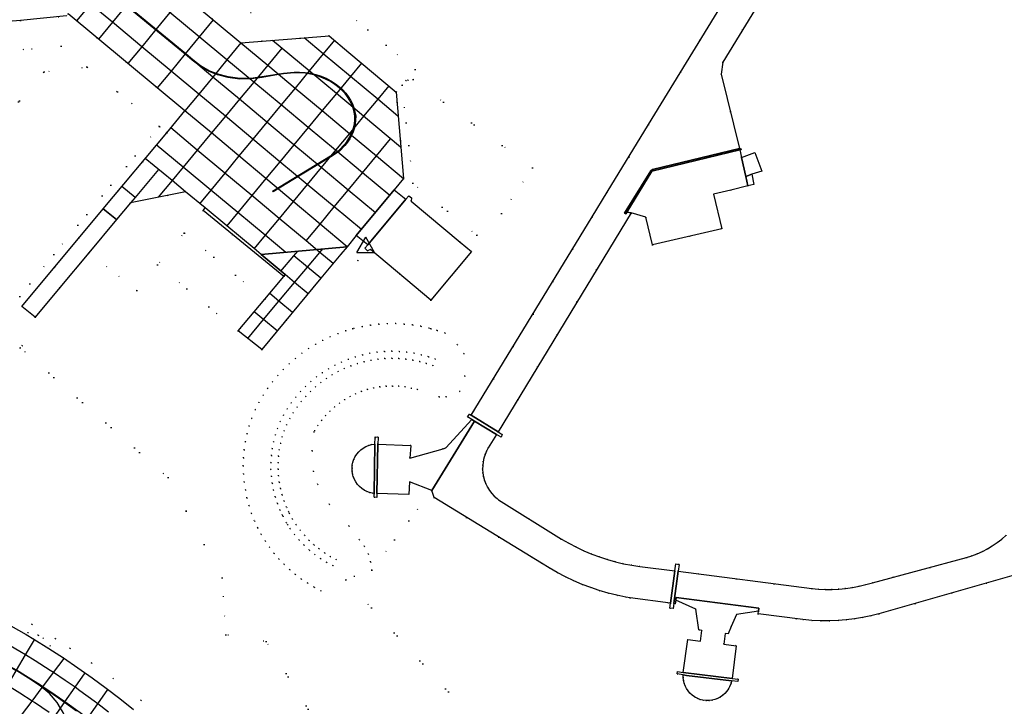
# Model space of a CAD drawing. Header units: metres. Extents: x 174791 to 179073, y 406431 to 409043.
# Tile 131 of 256: x 176545 to 176712, y 407561 to 407677. Entities that reach past the tile are written whole.
import ezdxf

# ---------------------------------------------------------------- set-up
doc = ezdxf.new("R2010")
doc.units = ezdxf.units.M
doc.linetypes.add('DOT', pattern=[6.35, 0, -6.35])
doc.layers.get('0').update_dxf_attribs({"color": 254})
for name, color, linetype in [('meetpunt_NAP-meting', 254, 'Continuous'), ('panden', 254, 'Continuous'), ('terreindeelbegroeid', 254, 'DOT'), ('terreindeelonbegroeid', 254, 'DOT'), ('wegdeel_molgoot', 254, 'Continuous'), ('wegdeel_opstelplaats', 254, 'Continuous'), ('wegdeel_rijbaan', 254, 'Continuous'), ('wegdeel_rolbaan', 254, 'Continuous'), ('weginrichtingselement_markering_vliegtuigverharding', 254, 'Continuous'), ('weginrichtingselement_voeg_vliegtuigverharding', 254, 'Continuous')]:
    doc.layers.add(name, color=color, linetype=linetype)
doc.styles.add('MONOTXT', font='monotxt', dxfattribs={"height": 0.2})

# ---------------------------------------------------------------- blocks, each defined once
blk = doc.blocks.new('092')
at = {"color": 0, "linetype": 'Continuous'}
for p, q in [((-1.5, -0.862), (0, 1.732)), ((1.5, -0.862), (0, 1.732)), ((-1.5, -0.862), (1.5, -0.862))]:
    blk.add_line(p, q, dxfattribs=at)
at = {"color": 0, "linetype": 'Continuous', "style": 'MONOTXT', "width": 0.76}
blk.add_attdef('TAG00', (2, 3), '', height=2.5, dxfattribs=at)

msp = doc.modelspace()

# ---------------------------------------------------------------- linework, layer by layer
at = {"layer": 'panden'}
msp.add_polyline3d([(176615.045, 407629.74, 0), (176604.797, 407638.312, 0), (176604.288, 407638.134, 0), (176603.821, 407638.543, 0), (176604.317, 407639.128, 0), (176610.77, 407646.864, 0), (176611.274, 407647.468, 0), (176611.76, 407647.082, 0), (176611.675, 407646.549, 0), (176620.016, 407639.596, 0), (176621.937, 407637.994, 0)], close=True, dxfattribs=at)
at = {"layer": 'terreindeelbegroeid'}
for points in [[(176567.206, 407703.386, 0), (176568.183, 407692.091, 0), (176578.432, 407683.552, 0), (176584.418, 407678.565, 0), (176587.332, 407678.796, 0), (176599.407, 407679.755, 0), (176612.371, 407668.897, 0), (176610.799, 407667.019, 0), (176610.155, 407666.251, 0), (176609.161, 407665.064, 0), (176601.12, 407671.799, 0), (176597.764, 407674.609, 0), (176592.812, 407674.216, 0), (176582.783, 407673.419, 0), (176563.024, 407689.881, 0), (176563.326, 407690.281, 0), (176562.636, 407697.922, 0), (176562.44, 407700.088, 0), (176562.08, 407700.377, 0), (176565.5, 407704.455, 0), (176565.911, 407704.131, 0), (176567.071, 407704.943, 0)], [(176570.165, 407658.172, 0), (176568.92, 407659.201, 0), (176564.241, 407663.113, 0), (176561.786, 407665.107, 0), (176556.645, 407669.305, 0), (176552.252, 407672.892, 0), (176540.813, 407671.798, 0), (176537.938, 407671.523, 0), (176542.837, 407677.375, 0), (176543.265, 407677.033, 0), (176545.329, 407677.235, 0), (176553.15, 407678.001, 0), (176553.419, 407678.374, 0), (176573.275, 407661.899, 0)], [(176568.92, 407659.201, 0), (176550.985, 407637.505, 0), (176541.193, 407625.359, 0), (176523.984, 407638.308, 0), (176540.809, 407658.528, 0), (176549.357, 407668.503, 0), (176556.645, 407669.305, 0), (176561.786, 407665.107, 0), (176564.241, 407663.113, 0)], [(176610.155, 407666.251, 0), (176610.799, 407667.019, 0), (176611.134, 407667.084, 0), (176611.997, 407667.185, 0), (176632.315, 407652.186, 0), (176627.017, 407644.428, 0), (176622.857, 407640.763, 0), (176611.951, 407649.584, 0)], [(176576.346, 407644.97, 0), (176573.142, 407641.136, 0), (176568.618, 407635.723, 0), (176565.071, 407631.399, 0), (176556.955, 407637.79, 0), (176561.647, 407643.416, 0), (176564.002, 407646.241, 0), (176573.372, 407648.136, 0), (176576.688, 407645.383, 0)], [(176590.038, 407633.74, 0), (176586.832, 407629.903, 0), (176573.175, 407641.104, 0), (176573.142, 407641.136, 0), (176576.346, 407644.97, 0)], [(176586.832, 407629.903, 0), (176582.311, 407624.494, 0), (176568.618, 407635.723, 0), (176573.142, 407641.136, 0), (176573.175, 407641.104, 0)], [(176604.317, 407639.128, 0), (176603.821, 407638.543, 0), (176604.288, 407638.134, 0), (176602.657, 407636.427, 0), (176599.764, 407637.556, 0), (176600.801, 407638.807, 0), (176602.37, 407640.7, 0)], [(176615.045, 407624.887, 0), (176616.106, 407624.588, 0), (176617.461, 407624.125, 0), (176619.556, 407622.17, 0), (176620.65, 407620.676, 0), (176620.797, 407616.813, 0), (176619.925, 407614.21, 0), (176617.638, 407613.322, 0), (176616.447, 407613.298, 0), (176612.738, 407614.533, 0), (176611.698, 407614.8, 0), (176610.642, 407614.992, 0), (176609.575, 407615.11, 0), (176608.502, 407615.152, 0), (176607.43, 407615.118, 0), (176606.362, 407615.008, 0), (176605.305, 407614.823, 0), (176604.263, 407614.564, 0), (176603.242, 407614.232, 0), (176602.247, 407613.829, 0), (176601.298, 407613.365, 0), (176600.384, 407612.835, 0), (176599.509, 407612.244, 0), (176598.676, 407611.592, 0), (176597.892, 407610.885, 0), (176597.158, 407610.125, 0), (176596.479, 407609.315, 0), (176595.857, 407608.46, 0), (176595.297, 407607.565, 0), (176595.182, 407607.35, 0), (176594.877, 407604.132, 0), (176595.086, 407600.658, 0), (176595.817, 407598.437, 0), (176597.809, 407595.036, 0), (176601.137, 407591.357, 0), (176602.933, 407589.048, 0), (176603.756, 407587.902, 0), (176604.383, 407586.639, 0), (176604.8, 407585.291, 0), (176604.995, 407583.894, 0), (176602.012, 407582.843, 0), (176600.597, 407582.231, 0), (176596.348, 407580.392, 0), (176595.212, 407580.99, 0), (176594.11, 407581.649, 0), (176593.045, 407582.367, 0), (176592.021, 407583.142, 0), (176591.04, 407583.971, 0), (176590.107, 407584.853, 0), (176589.222, 407585.784, 0), (176588.39, 407586.761, 0), (176587.612, 407587.783, 0), (176586.89, 407588.846, 0), (176586.228, 407589.946, 0), (176585.653, 407591.028, 0), (176585.626, 407591.08, 0), (176585.087, 407592.246, 0), (176584.582, 407593.521, 0), (176584.153, 407594.824, 0), (176583.799, 407596.149, 0), (176583.524, 407597.493, 0), (176583.326, 407598.85, 0), (176583.209, 407600.216, 0), (176583.17, 407601.587, 0), (176583.212, 407602.958, 0), (176583.333, 407604.325, 0), (176583.533, 407605.681, 0), (176583.811, 407607.024, 0), (176584.168, 407608.349, 0), (176584.6, 407609.65, 0), (176585.206, 407611.14, 0), (176585.843, 407612.378, 0), (176586.546, 407613.581, 0), (176587.313, 407614.743, 0), (176588.142, 407615.862, 0), (176589.03, 407616.935, 0), (176589.974, 407617.958, 0), (176590.973, 407618.929, 0), (176592.022, 407619.845, 0), (176593.119, 407620.703, 0), (176594.261, 407621.5, 0), (176595.444, 407622.234, 0), (176596.665, 407622.904, 0), (176597.921, 407623.506, 0), (176599.244, 407624.054, 0), (176600.595, 407624.528, 0), (176601.748, 407624.862, 0), (176601.971, 407624.926, 0), (176603.367, 407625.247, 0), (176604.778, 407625.49, 0), (176606.201, 407625.654, 0), (176607.63, 407625.739, 0), (176609.062, 407625.745, 0), (176610.492, 407625.671, 0), (176611.916, 407625.518, 0), (176613.329, 407625.286, 0), (176614.727, 407624.976, 0)], [(176597.35, 407585.18, 0), (176598.423, 407584.609, 0), (176598.953, 407585.686, 0), (176597.948, 407586.221, 0), (176596.98, 407586.819, 0), (176596.053, 407587.479, 0), (176595.169, 407588.196, 0), (176594.334, 407588.969, 0), (176593.55, 407589.795, 0), (176592.821, 407590.668, 0), (176592.15, 407591.587, 0), (176591.539, 407592.547, 0), (176590.991, 407593.545, 0), (176590.858, 407593.828, 0), (176590.508, 407594.576, 0), (176590.102, 407595.606, 0), (176589.762, 407596.661, 0), (176589.489, 407597.734, 0), (176589.283, 407598.822, 0), (176589.146, 407599.922, 0), (176589.078, 407601.027, 0), (176589.079, 407602.135, 0), (176589.15, 407603.24, 0), (176589.29, 407604.339, 0), (176589.498, 407605.427, 0), (176589.773, 407606.5, 0), (176590.116, 407607.553, 0), (176590.523, 407608.583, 0), (176591.058, 407609.616, 0), (176591.652, 407610.617, 0), (176592.304, 407611.581, 0), (176593.011, 407612.505, 0), (176593.77, 407613.386, 0), (176594.58, 407614.221, 0), (176595.438, 407615.008, 0), (176596.34, 407615.742, 0), (176597.283, 407616.423, 0), (176598.265, 407617.048, 0), (176599.281, 407617.614, 0), (176600.329, 407618.12, 0), (176601.429, 407618.573, 0), (176602.554, 407618.959, 0), (176603.7, 407619.277, 0), (176604.863, 407619.526, 0), (176606.038, 407619.706, 0), (176607.223, 407619.814, 0), (176608.412, 407619.852, 0), (176609.6, 407619.818, 0), (176610.785, 407619.714, 0), (176611.962, 407619.539, 0), (176613.125, 407619.294, 0), (176614.272, 407618.98, 0), (176615.399, 407618.597, 0), (176615.818, 407619.722, 0), (176614.624, 407620.127, 0), (176613.408, 407620.46, 0), (176612.174, 407620.72, 0), (176610.926, 407620.906, 0), (176609.67, 407621.016, 0), (176608.409, 407621.052, 0), (176607.149, 407621.012, 0), (176605.893, 407620.897, 0), (176604.646, 407620.707, 0), (176603.413, 407620.442, 0), (176602.198, 407620.105, 0), (176601.005, 407619.695, 0), (176599.839, 407619.215, 0), (176598.728, 407618.679, 0), (176597.651, 407618.079, 0), (176596.61, 407617.417, 0), (176595.609, 407616.695, 0), (176594.653, 407615.915, 0), (176593.744, 407615.081, 0), (176592.885, 407614.196, 0), (176592.079, 407613.261, 0), (176591.33, 407612.282, 0), (176590.639, 407611.26, 0), (176590.009, 407610.199, 0), (176589.442, 407609.103, 0), (176588.986, 407607.96, 0), (176588.621, 407606.835, 0), (176588.327, 407605.689, 0), (176588.104, 407604.527, 0), (176587.955, 407603.354, 0), (176587.88, 407602.174, 0), (176587.879, 407600.991, 0), (176587.951, 407599.81, 0), (176588.098, 407598.637, 0), (176588.318, 407597.474, 0), (176588.609, 407596.328, 0), (176588.972, 407595.203, 0), (176589.405, 407594.102, 0), (176589.8, 407593.259, 0), (176589.921, 407593.001, 0), (176590.506, 407591.936, 0), (176590.73, 407591.583, 0), (176591.158, 407590.911, 0), (176591.875, 407589.93, 0), (176592.654, 407588.996, 0), (176593.491, 407588.115, 0), (176594.383, 407587.29, 0), (176595.326, 407586.524, 0), (176596.317, 407585.819, 0)], [(176614.624, 407620.127, 0), (176615.818, 407619.722, 0), (176615.399, 407618.597, 0), (176614.272, 407618.98, 0), (176613.125, 407619.294, 0), (176611.962, 407619.539, 0), (176610.785, 407619.714, 0), (176609.6, 407619.818, 0), (176608.412, 407619.852, 0), (176607.223, 407619.814, 0), (176606.038, 407619.706, 0), (176604.863, 407619.526, 0), (176603.7, 407619.277, 0), (176602.554, 407618.959, 0), (176601.429, 407618.573, 0), (176600.329, 407618.12, 0), (176599.281, 407617.614, 0), (176598.265, 407617.048, 0), (176597.283, 407616.423, 0), (176596.34, 407615.742, 0), (176595.438, 407615.008, 0), (176594.58, 407614.221, 0), (176593.77, 407613.386, 0), (176593.011, 407612.505, 0), (176592.304, 407611.581, 0), (176591.652, 407610.617, 0), (176591.058, 407609.616, 0), (176590.523, 407608.583, 0), (176590.116, 407607.553, 0), (176589.773, 407606.5, 0), (176589.498, 407605.427, 0), (176589.29, 407604.339, 0), (176589.15, 407603.24, 0), (176589.079, 407602.135, 0), (176589.078, 407601.027, 0), (176589.146, 407599.922, 0), (176589.283, 407598.822, 0), (176589.489, 407597.734, 0), (176589.762, 407596.661, 0), (176590.102, 407595.606, 0), (176590.508, 407594.576, 0), (176590.858, 407593.828, 0), (176590.991, 407593.545, 0), (176591.539, 407592.547, 0), (176592.15, 407591.587, 0), (176592.821, 407590.668, 0), (176593.55, 407589.795, 0), (176594.334, 407588.969, 0), (176595.169, 407588.196, 0), (176596.053, 407587.479, 0), (176596.98, 407586.819, 0), (176597.948, 407586.221, 0), (176598.953, 407585.686, 0), (176598.423, 407584.609, 0), (176597.35, 407585.18, 0), (176596.317, 407585.819, 0), (176595.326, 407586.524, 0), (176594.383, 407587.29, 0), (176593.491, 407588.115, 0), (176592.654, 407588.996, 0), (176591.875, 407589.93, 0), (176591.158, 407590.911, 0), (176590.73, 407591.583, 0), (176590.506, 407591.936, 0), (176589.921, 407593.001, 0), (176589.8, 407593.259, 0), (176589.405, 407594.102, 0), (176588.972, 407595.203, 0), (176588.609, 407596.328, 0), (176588.318, 407597.474, 0), (176588.098, 407598.637, 0), (176587.951, 407599.81, 0), (176587.879, 407600.991, 0), (176587.88, 407602.174, 0), (176587.955, 407603.354, 0), (176588.104, 407604.527, 0), (176588.327, 407605.689, 0), (176588.621, 407606.835, 0), (176588.986, 407607.96, 0), (176589.442, 407609.103, 0), (176590.009, 407610.199, 0), (176590.639, 407611.26, 0), (176591.33, 407612.282, 0), (176592.079, 407613.261, 0), (176592.885, 407614.196, 0), (176593.744, 407615.081, 0), (176594.653, 407615.915, 0), (176595.609, 407616.695, 0), (176596.61, 407617.417, 0), (176597.651, 407618.079, 0), (176598.728, 407618.679, 0), (176599.839, 407619.215, 0), (176601.005, 407619.695, 0), (176602.198, 407620.105, 0), (176603.413, 407620.442, 0), (176604.646, 407620.707, 0), (176605.893, 407620.897, 0), (176607.149, 407621.012, 0), (176608.409, 407621.052, 0), (176609.67, 407621.016, 0), (176610.926, 407620.906, 0), (176612.174, 407620.72, 0), (176613.408, 407620.46, 0)]]:
    msp.add_polyline3d(points, close=True, dxfattribs=at)
for points in [[(176712.737, 407589.794, 0), (176711.986, 407589.147, 0), (176711.199, 407588.546, 0), (176710.378, 407587.991, 0), (176709.55, 407587.499, 0), (176708.695, 407587.054, 0), (176707.817, 407586.658, 0), (176706.917, 407586.312, 0), (176706, 407586.018, 0), (176690.041, 407581.747, 0), (176688.913, 407581.415, 0), (176687.77, 407581.138, 0), (176686.615, 407580.916, 0), (176685.451, 407580.749, 0), (176684.297, 407580.64, 0), (176683.158, 407580.586, 0), (176682.017, 407580.585, 0), (176680.877, 407580.637, 0), (176679.741, 407580.743, 0), (176657.039, 407583.678, 0), (176657.196, 407584.863, 0), (176656.616, 407584.939, 0), (176656.459, 407583.753, 0), (176650.529, 407584.509, 0), (176649.134, 407584.714, 0), (176647.748, 407584.977, 0), (176646.375, 407585.298, 0), (176645.017, 407585.677, 0), (176643.676, 407586.112, 0), (176642.339, 407586.609, 0), (176641.024, 407587.163, 0), (176639.734, 407587.773, 0), (176638.471, 407588.436, 0), (176637.237, 407589.153, 0), (176626.51, 407595.83, 0), (176626.261, 407596.025, 0), (176625.792, 407596.45, 0), (176625.365, 407596.917, 0), (176624.984, 407597.422, 0), (176624.653, 407597.961, 0), (176624.374, 407598.529, 0), (176624.15, 407599.121, 0), (176623.982, 407599.731, 0), (176623.871, 407600.362, 0), (176623.822, 407601.001, 0), (176623.833, 407601.642, 0), (176623.906, 407602.279, 0), (176624.04, 407602.906, 0), (176624.232, 407603.517, 0), (176624.483, 407604.107, 0), (176624.788, 407604.671, 0), (176626.17, 407606.931, 0), (176626.946, 407606.462, 0), (176627.159, 407606.924, 0), (176626.438, 407607.371, 0), (176649.037, 407644.558, 0), (176651.527, 407643.81, 0), (176652.684, 407639.106, 0), (176664.43, 407641.865, 0), (176663.055, 407647.732, 0), (176665.953, 407648.401, 0), (176668.864, 407649.163, 0), (176669.883, 407649.353, 0), (176669.894, 407649.355, 0), (176669.536, 407651.11, 0), (176671.258, 407651.636, 0), (176670.069, 407654.789, 0), (176667.799, 407653.951, 0), (176667.524, 407655.239, 0), (176667.7, 407655.282, 0), (176667.638, 407655.538, 0), (176667.469, 407655.497, 0), (176664.353, 407668.087, 0), (176664.586, 407670.154, 0), (176683.869, 407701.622, 0)], [(176667.476, 407684.946, 0), (176651.991, 407659.545, 0), (176644.99, 407648.061, 0), (176642.448, 407643.891, 0), (176621.898, 407610.182, 0), (176621.576, 407610.382, 0), (176621.23, 407609.917, 0), (176622.01, 407609.445, 0), (176617.582, 407604.64, 0), (176617.114, 407604.507, 0), (176611.479, 407602.908, 0), (176611.623, 407605.057, 0), (176606.032, 407605.302, 0), (176606.054, 407606.402, 0), (176606.056, 407606.48, 0), (176605.551, 407606.497, 0), (176605.549, 407606.407, 0), (176605.532, 407605.298, 0), (176604.94, 407605.206, 0), (176604.455, 407605.067, 0), (176603.991, 407604.871, 0), (176603.553, 407604.622, 0), (176603.148, 407604.321, 0), (176602.782, 407603.975, 0), (176602.459, 407603.588, 0), (176602.186, 407603.165, 0), (176601.964, 407602.712, 0), (176601.798, 407602.236, 0), (176601.69, 407601.744, 0), (176601.642, 407601.242, 0), (176601.654, 407600.741, 0), (176601.724, 407600.245, 0), (176601.853, 407599.761, 0), (176602.039, 407599.296, 0), (176602.278, 407598.856, 0), (176602.568, 407598.447, 0), (176602.904, 407598.076, 0), (176603.282, 407597.747, 0), (176603.697, 407597.465, 0), (176604.141, 407597.234, 0), (176604.61, 407597.058, 0), (176605.097, 407596.938, 0), (176605.402, 407596.89, 0), (176605.393, 407596.297, 0), (176605.847, 407596.224, 0), (176605.86, 407596.87, 0), (176611.271, 407596.728, 0), (176611.394, 407598.887, 0), (176615.195, 407597.427, 0), (176604.995, 407583.894, 0), (176604.8, 407585.291, 0), (176604.383, 407586.639, 0), (176603.756, 407587.902, 0), (176602.933, 407589.048, 0), (176601.137, 407591.357, 0), (176597.809, 407595.036, 0), (176595.817, 407598.437, 0), (176595.086, 407600.658, 0), (176594.877, 407604.132, 0), (176595.182, 407607.35, 0), (176595.297, 407607.565, 0), (176595.857, 407608.46, 0), (176596.479, 407609.315, 0), (176597.158, 407610.125, 0), (176597.892, 407610.885, 0), (176598.676, 407611.592, 0), (176599.509, 407612.244, 0), (176600.384, 407612.835, 0), (176601.298, 407613.365, 0), (176602.247, 407613.829, 0), (176603.242, 407614.232, 0), (176604.263, 407614.564, 0), (176605.305, 407614.823, 0), (176606.362, 407615.008, 0), (176607.43, 407615.118, 0), (176608.502, 407615.152, 0), (176609.575, 407615.11, 0), (176610.642, 407614.992, 0), (176611.698, 407614.8, 0), (176612.738, 407614.533, 0), (176616.447, 407613.298, 0), (176617.638, 407613.322, 0), (176619.925, 407614.21, 0), (176620.797, 407616.813, 0), (176620.65, 407620.676, 0), (176619.556, 407622.17, 0), (176617.461, 407624.125, 0), (176616.106, 407624.588, 0), (176615.045, 407624.887, 0), (176615.045, 407629.74, 0), (176621.937, 407637.994, 0), (176620.016, 407639.596, 0), (176611.675, 407646.549, 0), (176611.76, 407647.082, 0), (176611.274, 407647.468, 0), (176610.77, 407646.864, 0), (176608.802, 407648.452, 0), (176610.401, 407650.392, 0), (176609.161, 407665.064, 0), (176610.155, 407666.251, 0), (176611.951, 407649.584, 0), (176622.857, 407640.763, 0), (176627.017, 407644.428, 0), (176632.315, 407652.186, 0), (176611.997, 407667.185, 0), (176611.134, 407667.084, 0), (176610.799, 407667.019, 0), (176612.371, 407668.897, 0), (176599.407, 407679.755, 0)], [(176540.813, 407671.798, 0), (176552.252, 407672.892, 0), (176556.645, 407669.305, 0), (176549.357, 407668.503, 0), (176540.809, 407658.528, 0)], [(176631.63, 407500, 0), (176587.041, 407571.788, 0), (176580.21, 407572.907, 0), (176579.614, 407582.574, 0), (176570.413, 407599.599, 0), (176545.295, 407621.647, 0), (176545.66, 407621.988, 0), (176541.193, 407625.359, 0), (176550.985, 407637.505, 0), (176568.92, 407659.201, 0), (176570.165, 407658.172, 0), (176559.379, 407645.244, 0), (176545.561, 407628.682, 0), (176547.819, 407626.833, 0), (176552.005, 407631.854, 0), (176556.955, 407637.79, 0), (176565.071, 407631.399, 0), (176568.618, 407635.723, 0), (176582.311, 407624.494, 0), (176586.339, 407621.351, 0), (176596.356, 407633.442, 0), (176599.764, 407637.556, 0), (176602.657, 407636.427, 0), (176604.288, 407638.134, 0), (176604.797, 407638.312, 0), (176615.045, 407629.74, 0), (176615.045, 407624.887, 0), (176614.727, 407624.976, 0), (176613.329, 407625.286, 0), (176611.916, 407625.518, 0), (176610.492, 407625.671, 0), (176609.062, 407625.745, 0), (176607.63, 407625.739, 0), (176606.201, 407625.654, 0), (176604.778, 407625.49, 0), (176603.367, 407625.247, 0), (176601.971, 407624.926, 0), (176601.748, 407624.862, 0), (176600.595, 407624.528, 0), (176599.244, 407624.054, 0), (176597.921, 407623.506, 0), (176596.665, 407622.904, 0), (176595.444, 407622.234, 0), (176594.261, 407621.5, 0), (176593.119, 407620.703, 0), (176592.022, 407619.845, 0), (176590.973, 407618.929, 0), (176589.974, 407617.958, 0), (176589.03, 407616.935, 0), (176588.142, 407615.862, 0), (176587.313, 407614.743, 0), (176586.546, 407613.581, 0), (176585.843, 407612.378, 0), (176585.206, 407611.14, 0), (176584.6, 407609.65, 0), (176584.168, 407608.349, 0), (176583.811, 407607.024, 0), (176583.533, 407605.681, 0), (176583.333, 407604.325, 0), (176583.212, 407602.958, 0), (176583.17, 407601.587, 0), (176583.209, 407600.216, 0), (176583.326, 407598.85, 0), (176583.524, 407597.493, 0), (176583.799, 407596.149, 0), (176584.153, 407594.824, 0), (176584.582, 407593.521, 0), (176585.087, 407592.246, 0), (176585.626, 407591.08, 0), (176585.653, 407591.028, 0), (176586.228, 407589.946, 0), (176586.89, 407588.846, 0), (176587.612, 407587.783, 0), (176588.39, 407586.761, 0), (176589.222, 407585.784, 0), (176590.107, 407584.853, 0), (176591.04, 407583.971, 0), (176592.021, 407583.142, 0), (176593.045, 407582.367, 0), (176594.11, 407581.649, 0), (176595.212, 407580.99, 0), (176596.348, 407580.392, 0), (176600.597, 407582.231, 0), (176674.082, 407501.824, 0)], [(176541.193, 407625.359, 0), (176545.66, 407621.988, 0), (176545.295, 407621.647, 0), (176570.413, 407599.599, 0), (176579.614, 407582.574, 0), (176580.21, 407572.907, 0), (176587.041, 407571.788, 0), (176631.63, 407500, 0)], [(176674.082, 407501.824, 0), (176600.597, 407582.231, 0), (176602.012, 407582.843, 0), (176604.995, 407583.894, 0), (176615.195, 407597.427, 0), (176615.564, 407596.201, 0), (176633.791, 407585.085, 0), (176635.118, 407584.248, 0), (176636.477, 407583.466, 0), (176637.866, 407582.738, 0), (176639.284, 407582.067, 0), (176640.727, 407581.453, 0), (176642.17, 407580.907, 0), (176643.633, 407580.418, 0), (176645.115, 407579.987, 0), (176646.612, 407579.615, 0), (176648.123, 407579.303, 0), (176648.883, 407579.169, 0), (176655.738, 407578.284, 0), (176655.625, 407577.427, 0), (176656.205, 407577.351, 0), (176656.319, 407578.209, 0), (176656.537, 407578.181, 0), (176656.618, 407578.775, 0), (176660.05, 407577.276, 0), (176660.537, 407573.717, 0), (176661.041, 407573.645, 0), (176660.833, 407571.804, 0), (176658.643, 407572.093, 0), (176657.898, 407566.524, 0), (176656.911, 407566.65, 0), (176656.86, 407566.244, 0), (176657.858, 407566.095, 0), (176657.856, 407565.696, 0), (176657.911, 407565.196, 0), (176658.025, 407564.706, 0), (176658.198, 407564.233, 0), (176658.426, 407563.785, 0), (176658.707, 407563.367, 0), (176659.036, 407562.986, 0), (176659.408, 407562.648, 0), (176659.819, 407562.357, 0), (176660.261, 407562.117, 0), (176660.73, 407561.933, 0), (176661.217, 407561.806, 0), (176661.719, 407561.739, 0), (176662.229, 407561.733, 0), (176662.735, 407561.79, 0), (176663.231, 407561.908, 0), (176663.709, 407562.085, 0), (176664.162, 407562.32, 0), (176664.583, 407562.608, 0), (176664.965, 407562.945, 0), (176665.304, 407563.327, 0), (176665.593, 407563.746, 0), (176665.829, 407564.198, 0), (176666.008, 407564.676, 0), (176666.105, 407565.064, 0), (176667.145, 407564.947, 0), (176667.198, 407565.338, 0), (176666.17, 407565.469, 0), (176666.89, 407571.047, 0), (176664.758, 407571.296, 0), (176664.991, 407573.133, 0), (176665.497, 407573.041, 0), (176666.048, 407574.306, 0), (176666.948, 407576.373, 0), (176670.681, 407576.905, 0), (176670.635, 407576.463, 0), (176678.208, 407575.479, 0), (176679.699, 407575.355, 0), (176681.194, 407575.293, 0), (176682.691, 407575.292, 0), (176684.186, 407575.352, 0), (176685.581, 407575.464, 0), (176686.97, 407575.629, 0), (176688.352, 407575.848, 0), (176689.724, 407576.12, 0), (176691.085, 407576.444, 0), (176709.324, 407581.641, 0), (176715.276, 407583.34, 0)], [(176543.308, 407576.929, 0), (176547.305, 407574.654, 0), (176551.239, 407572.247, 0), (176553.737, 407570.631, 0), (176557.444, 407568.091, 0), (176561.082, 407565.455, 0), (176565.807, 407561.764, 0), (176569.712, 407558.494, 0)], [(176569.712, 407558.494, 0), (176565.807, 407561.764, 0), (176561.082, 407565.455, 0), (176557.444, 407568.091, 0), (176553.737, 407570.631, 0), (176551.239, 407572.247, 0), (176547.305, 407574.654, 0), (176543.308, 407576.929, 0)], [(176564.541, 407560.215, 0), (176562.23, 407562.058, 0), (176559.882, 407563.855, 0), (176557.5, 407565.605, 0), (176555.084, 407567.308, 0), (176552.634, 407568.962, 0), (176550.152, 407570.568, 0), (176550.389, 407571.002, 0), (176549.196, 407572.339, 0), (176548.352, 407572.824, 0), (176546.585, 407573.304, 0), (176546.304, 407572.923, 0), (176543.673, 407574.444, 0)]]:
    msp.add_polyline3d(points, dxfattribs=at)
at = {"layer": 'terreindeelonbegroeid'}
msp.add_polyline3d([(176550.152, 407570.568, 0), (176547.595, 407572.151, 0), (176546.304, 407572.923, 0), (176546.585, 407573.304, 0), (176548.352, 407572.824, 0), (176549.196, 407572.339, 0), (176550.389, 407571.002, 0)], close=True, dxfattribs=at)
at = {"layer": 'wegdeel_molgoot'}
for points in [[(176667.524, 407655.239, 0), (176652.575, 407651.618, 0), (176648.316, 407644.702, 0), (176648.131, 407644.401, 0), (176647.936, 407644.522, 0), (176652.382, 407651.684, 0), (176652.668, 407651.916, 0), (176667.469, 407655.497, 0), (176667.638, 407655.538, 0), (176667.7, 407655.282, 0)], [(176621.898, 407610.182, 0), (176626.438, 407607.371, 0), (176627.159, 407606.924, 0), (176626.946, 407606.462, 0), (176626.17, 407606.931, 0), (176622.422, 407609.196, 0), (176622.01, 407609.445, 0), (176621.23, 407609.917, 0), (176621.576, 407610.382, 0)], [(176606.032, 407605.302, 0), (176605.86, 407596.87, 0), (176605.847, 407596.224, 0), (176605.393, 407596.297, 0), (176605.402, 407596.89, 0), (176605.532, 407605.298, 0), (176605.549, 407606.407, 0), (176605.551, 407606.497, 0), (176606.056, 407606.48, 0), (176606.054, 407606.402, 0)], [(176657.039, 407583.678, 0), (176656.319, 407578.209, 0), (176656.205, 407577.351, 0), (176655.625, 407577.427, 0), (176655.738, 407578.284, 0), (176656.459, 407583.753, 0), (176656.616, 407584.939, 0), (176657.196, 407584.863, 0)], [(176657.898, 407566.524, 0), (176666.17, 407565.469, 0), (176667.198, 407565.338, 0), (176667.145, 407564.947, 0), (176666.105, 407565.064, 0), (176658.417, 407566.012, 0), (176657.858, 407566.095, 0), (176656.86, 407566.244, 0), (176656.911, 407566.65, 0)]]:
    msp.add_polyline3d(points, close=True, dxfattribs=at)
at = {"layer": 'wegdeel_opstelplaats'}
for points in [[(176667.799, 407653.951, 0), (176668.494, 407650.737, 0), (176668.864, 407649.163, 0), (176665.953, 407648.401, 0), (176663.055, 407647.732, 0), (176664.43, 407641.865, 0), (176652.684, 407639.106, 0), (176651.527, 407643.81, 0), (176649.037, 407644.558, 0), (176648.316, 407644.702, 0), (176652.575, 407651.618, 0), (176667.524, 407655.239, 0)], [(176669.536, 407651.11, 0), (176668.494, 407650.737, 0), (176667.799, 407653.951, 0), (176670.069, 407654.789, 0), (176671.258, 407651.636, 0)], [(176668.864, 407649.163, 0), (176668.494, 407650.737, 0), (176669.536, 407651.11, 0), (176669.894, 407649.355, 0), (176669.883, 407649.353, 0)], [(176610.77, 407646.864, 0), (176604.317, 407639.128, 0), (176602.37, 407640.7, 0), (176608.802, 407648.452, 0)], [(176561.647, 407643.416, 0), (176556.955, 407637.79, 0), (176552.005, 407631.854, 0), (176547.819, 407626.833, 0), (176545.561, 407628.682, 0), (176559.379, 407645.244, 0)], [(176599.764, 407637.556, 0), (176596.356, 407633.442, 0), (176586.339, 407621.351, 0), (176582.311, 407624.494, 0), (176586.832, 407629.903, 0), (176590.038, 407633.74, 0), (176590.31, 407634.074, 0), (176586.227, 407637.464, 0), (176600.801, 407638.807, 0)], [(176605.402, 407596.89, 0), (176605.097, 407596.938, 0), (176604.61, 407597.058, 0), (176604.141, 407597.234, 0), (176603.697, 407597.465, 0), (176603.282, 407597.747, 0), (176602.904, 407598.076, 0), (176602.568, 407598.447, 0), (176602.278, 407598.856, 0), (176602.039, 407599.296, 0), (176601.853, 407599.761, 0), (176601.724, 407600.245, 0), (176601.654, 407600.741, 0), (176601.642, 407601.242, 0), (176601.69, 407601.744, 0), (176601.798, 407602.236, 0), (176601.964, 407602.712, 0), (176602.186, 407603.165, 0), (176602.459, 407603.588, 0), (176602.782, 407603.975, 0), (176603.148, 407604.321, 0), (176603.553, 407604.622, 0), (176603.991, 407604.871, 0), (176604.455, 407605.067, 0), (176604.94, 407605.206, 0), (176605.532, 407605.298, 0)], [(176666.105, 407565.064, 0), (176666.008, 407564.676, 0), (176665.829, 407564.198, 0), (176665.593, 407563.746, 0), (176665.304, 407563.327, 0), (176664.965, 407562.945, 0), (176664.583, 407562.608, 0), (176664.162, 407562.32, 0), (176663.709, 407562.085, 0), (176663.231, 407561.908, 0), (176662.735, 407561.79, 0), (176662.229, 407561.733, 0), (176661.719, 407561.739, 0), (176661.217, 407561.806, 0), (176660.73, 407561.933, 0), (176660.261, 407562.117, 0), (176659.819, 407562.357, 0), (176659.408, 407562.648, 0), (176659.036, 407562.986, 0), (176658.707, 407563.367, 0), (176658.426, 407563.785, 0), (176658.198, 407564.233, 0), (176658.025, 407564.706, 0), (176657.911, 407565.196, 0), (176657.856, 407565.696, 0), (176657.858, 407566.095, 0), (176658.417, 407566.012, 0)]]:
    msp.add_polyline3d(points, close=True, dxfattribs=at)
at = {"layer": 'wegdeel_rijbaan'}
for points in [[(176679.414, 407704.358, 0), (176683.012, 407702.147, 0), (176683.869, 407701.622, 0), (176664.586, 407670.154, 0), (176664.353, 407668.087, 0), (176667.469, 407655.497, 0), (176652.668, 407651.916, 0), (176652.382, 407651.684, 0), (176647.936, 407644.522, 0), (176648.131, 407644.401, 0), (176648.316, 407644.702, 0), (176649.037, 407644.558, 0), (176626.438, 407607.371, 0), (176621.898, 407610.182, 0), (176642.448, 407643.891, 0), (176644.99, 407648.061, 0), (176651.991, 407659.545, 0), (176667.476, 407684.946, 0), (176668.328, 407686.342, 0), (176679.339, 407704.404, 0)], [(176622.422, 407609.196, 0), (176615.195, 407597.427, 0), (176611.394, 407598.887, 0), (176611.271, 407596.728, 0), (176605.86, 407596.87, 0), (176606.032, 407605.302, 0), (176611.623, 407605.057, 0), (176611.479, 407602.908, 0), (176617.114, 407604.507, 0), (176617.582, 407604.64, 0), (176622.01, 407609.445, 0)], [(176626.17, 407606.931, 0), (176624.788, 407604.671, 0), (176624.483, 407604.107, 0), (176624.232, 407603.517, 0), (176624.04, 407602.906, 0), (176623.906, 407602.279, 0), (176623.833, 407601.642, 0), (176623.822, 407601.001, 0), (176623.871, 407600.362, 0), (176623.982, 407599.731, 0), (176624.15, 407599.121, 0), (176624.374, 407598.529, 0), (176624.653, 407597.961, 0), (176624.984, 407597.422, 0), (176625.365, 407596.917, 0), (176625.792, 407596.45, 0), (176626.261, 407596.025, 0), (176626.51, 407595.83, 0), (176637.237, 407589.153, 0), (176638.471, 407588.436, 0), (176639.734, 407587.773, 0), (176641.024, 407587.163, 0), (176642.339, 407586.609, 0), (176643.676, 407586.112, 0), (176645.017, 407585.677, 0), (176646.375, 407585.298, 0), (176647.748, 407584.977, 0), (176649.134, 407584.714, 0), (176650.529, 407584.509, 0), (176656.459, 407583.753, 0), (176655.738, 407578.284, 0), (176648.883, 407579.169, 0), (176648.123, 407579.303, 0), (176646.612, 407579.615, 0), (176645.115, 407579.987, 0), (176643.633, 407580.418, 0), (176642.17, 407580.907, 0), (176640.727, 407581.453, 0), (176639.284, 407582.067, 0), (176637.866, 407582.738, 0), (176636.477, 407583.466, 0), (176635.118, 407584.248, 0), (176633.791, 407585.085, 0), (176615.564, 407596.201, 0), (176615.195, 407597.427, 0), (176622.422, 407609.196, 0)], [(176670.681, 407576.905, 0), (176666.948, 407576.373, 0), (176666.048, 407574.306, 0), (176665.497, 407573.041, 0), (176664.991, 407573.133, 0), (176664.758, 407571.296, 0), (176666.89, 407571.047, 0), (176666.17, 407565.469, 0), (176657.898, 407566.524, 0), (176658.643, 407572.093, 0), (176660.833, 407571.804, 0), (176661.041, 407573.645, 0), (176660.537, 407573.717, 0), (176660.05, 407577.276, 0), (176656.618, 407578.775, 0), (176656.676, 407579.23, 0), (176670.734, 407577.427, 0)]]:
    msp.add_polyline3d(points, close=True, dxfattribs=at)
for points in [[(176563.024, 407689.881, 0), (176582.783, 407673.419, 0), (176592.812, 407674.216, 0), (176597.764, 407674.609, 0), (176601.12, 407671.799, 0), (176609.161, 407665.064, 0), (176610.401, 407650.392, 0), (176608.802, 407648.452, 0), (176602.37, 407640.7, 0), (176600.801, 407638.807, 0), (176586.227, 407637.464, 0), (176590.31, 407634.074, 0), (176590.038, 407633.74, 0), (176576.346, 407644.97, 0), (176576.688, 407645.383, 0), (176573.372, 407648.136, 0), (176564.002, 407646.241, 0), (176561.647, 407643.416, 0), (176559.379, 407645.244, 0), (176570.165, 407658.172, 0), (176573.275, 407661.899, 0), (176553.419, 407678.374, 0)], [(176553.15, 407678.001, 0), (176545.329, 407677.235, 0), (176543.265, 407677.033, 0)], [(176715.276, 407583.34, 0), (176709.324, 407581.641, 0), (176691.085, 407576.444, 0), (176689.724, 407576.12, 0), (176688.352, 407575.848, 0), (176686.97, 407575.629, 0), (176685.581, 407575.464, 0), (176684.186, 407575.352, 0), (176682.691, 407575.292, 0), (176681.194, 407575.293, 0), (176679.699, 407575.355, 0), (176678.208, 407575.479, 0), (176670.635, 407576.463, 0), (176670.681, 407576.905, 0), (176670.734, 407577.427, 0), (176656.676, 407579.23, 0), (176656.618, 407578.775, 0), (176656.537, 407578.181, 0), (176656.319, 407578.209, 0), (176657.039, 407583.678, 0), (176679.741, 407580.743, 0), (176680.877, 407580.637, 0), (176682.017, 407580.585, 0), (176683.158, 407580.586, 0), (176684.297, 407580.64, 0), (176685.451, 407580.749, 0), (176686.615, 407580.916, 0), (176687.77, 407581.138, 0), (176688.913, 407581.415, 0), (176690.041, 407581.747, 0), (176706, 407586.018, 0), (176706.917, 407586.312, 0), (176707.817, 407586.658, 0), (176708.695, 407587.054, 0), (176709.55, 407587.499, 0), (176710.378, 407587.991, 0), (176711.199, 407588.546, 0), (176711.986, 407589.147, 0), (176712.737, 407589.794, 0)]]:
    msp.add_polyline3d(points, dxfattribs=at)
at = {"layer": 'wegdeel_rolbaan'}
msp.add_polyline3d([(176543.673, 407574.444, 0), (176546.304, 407572.923, 0), (176547.595, 407572.151, 0), (176550.152, 407570.568, 0), (176552.634, 407568.962, 0), (176555.084, 407567.308, 0), (176557.5, 407565.605, 0), (176559.882, 407563.855, 0), (176562.23, 407562.058, 0), (176564.541, 407560.215, 0)], dxfattribs=at)
at = {"layer": 'weginrichtingselement_markering_vliegtuigverharding'}
for points in [[(176559.939, 407682.737, 0), (176573.393, 407671.601, 0), (176574.592, 407670.594, 0), (176575.935, 407669.574, 0), (176577.462, 407668.674, 0), (176578.851, 407668.151, 0), (176580.592, 407667.692, 0), (176582.573, 407667.416, 0), (176584.483, 407667.446, 0), (176586.339, 407667.709, 0), (176588.527, 407668.069, 0), (176589.994, 407668.289, 0), (176591.82, 407668.465, 0), (176592.747, 407668.479, 0), (176593.673, 407668.416, 0), (176594.59, 407668.276, 0), (176595.492, 407668.06, 0), (176596.373, 407667.77, 0), (176597.227, 407667.407, 0), (176598.048, 407666.975, 0), (176598.83, 407666.476, 0), (176599.567, 407665.913, 0), (176600.098, 407665.432, 0), (176600.58, 407664.902, 0), (176601.011, 407664.33, 0), (176601.385, 407663.719, 0), (176601.7, 407663.075, 0), (176601.953, 407662.405, 0), (176602.141, 407661.714, 0), (176602.263, 407661.008, 0), (176602.256, 407660.327, 0), (176602.183, 407659.651, 0), (176602.045, 407658.984, 0), (176601.842, 407658.335, 0), (176601.577, 407657.708, 0), (176601.253, 407657.109, 0), (176600.872, 407656.545, 0), (176600.438, 407656.021, 0), (176599.557, 407655.116, 0), (176598.343, 407654.266, 0), (176592.871, 407650.941, 0), (176588.229, 407648.105, 0), (176588.142, 407648.245, 0), (176592.793, 407651.069, 0), (176598.261, 407654.392, 0), (176599.459, 407655.231, 0), (176600.327, 407656.122, 0), (176600.751, 407656.635, 0), (176601.124, 407657.186, 0), (176601.441, 407657.77, 0), (176601.7, 407658.383, 0), (176601.898, 407659.018, 0), (176602.034, 407659.669, 0), (176602.106, 407660.331, 0), (176602.113, 407660.996, 0), (176601.993, 407661.687, 0), (176601.809, 407662.364, 0), (176601.561, 407663.02, 0), (176601.252, 407663.65, 0), (176600.885, 407664.247, 0), (176600.464, 407664.808, 0), (176599.991, 407665.326, 0), (176599.471, 407665.797, 0), (176598.744, 407666.353, 0), (176597.973, 407666.845, 0), (176597.163, 407667.272, 0), (176596.321, 407667.63, 0), (176595.451, 407667.916, 0), (176594.561, 407668.129, 0), (176593.657, 407668.267, 0), (176592.744, 407668.329, 0), (176591.828, 407668.315, 0), (176590.012, 407668.14, 0), (176588.55, 407667.921, 0), (176586.362, 407667.561, 0), (176584.495, 407667.296, 0), (176582.564, 407667.266, 0), (176580.562, 407667.545, 0), (176578.805, 407668.008, 0), (176577.397, 407668.538, 0), (176575.851, 407669.449, 0), (176574.498, 407670.477, 0), (176573.297, 407671.486, 0), (176559.837, 407682.6, 0)], [(176554.878, 407559.947, 0), (176552.806, 407561.419, 0), (176551.813, 407562.125, 0), (176549.07, 407563.984, 0), (176548.7, 407564.235, 0), (176546.714, 407565.518, 0), (176544.701, 407566.756, 0), (176544.615, 407566.806, 0), (176542.527, 407568.03, 0), (176540.326, 407569.258, 0), (176540.301, 407569.271, 0), (176537.333, 407570.847, 0), (176535.981, 407571.529, 0), (176534.308, 407572.374, 0), (176531.587, 407573.682, 0), (176530.776, 407574.072, 0), (176527.215, 407575.706, 0), (176527.17, 407575.726, 0), (176524.954, 407576.694, 0), (176522.704, 407577.629, 0), (176522.676, 407577.641, 0), (176520.381, 407578.548, 0), (176518.07, 407579.413, 0)], [(176552.426, 407548.102, 0), (176553.241, 407549.938, 0), (176553.752, 407551.882, 0), (176553.882, 407553.248, 0), (176553.943, 407553.882, 0), (176553.894, 407554.622, 0), (176553.811, 407555.887, 0), (176553.467, 407557.377, 0), (176553.359, 407557.845, 0), (176552.599, 407559.705, 0), (176552.135, 407560.462, 0), (176551.549, 407561.419, 0), (176550.239, 407562.942, 0), (176549.042, 407563.947, 0), (176548.7, 407564.235, 0)]]:
    msp.add_polyline3d(points, dxfattribs=at)
at = {"layer": 'weginrichtingselement_voeg_vliegtuigverharding'}
msp.add_line((176564.788, 407647.183), (176564.002, 407646.241), dxfattribs=at)
for points in [[(176608.052, 407647.524, 0), (176603.419, 407651.378, 0), (176598.833, 407655.193, 0), (176594.198, 407659.048, 0), (176589.589, 407662.883, 0), (176584.938, 407666.751, 0), (176580.397, 407670.528, 0), (176575.678, 407674.454, 0), (176570.699, 407678.596, 0), (176565.723, 407682.735, 0), (176562.056, 407685.786, 0), (176558.425, 407688.806, 0), (176554.851, 407691.779, 0)], [(176605.622, 407644.58, 0), (176600.993, 407648.439, 0), (176596.406, 407652.263, 0), (176591.777, 407656.121, 0), (176587.173, 407659.959, 0), (176582.52, 407663.838, 0), (176577.991, 407667.613, 0), (176573.285, 407671.537, 0), (176568.312, 407675.682, 0), (176563.334, 407679.831, 0), (176559.652, 407682.901, 0), (176556.023, 407685.926, 0), (176552.441, 407688.912, 0)], [(176564.463, 407688.675, 0), (176562.056, 407685.786, 0), (176559.652, 407682.901, 0), (176557.246, 407680.015, 0), (176554.873, 407677.167, 0)], [(176603.243, 407641.712, 0), (176598.618, 407645.563, 0), (176594.025, 407649.388, 0), (176589.396, 407653.243, 0), (176584.792, 407657.076, 0), (176580.13, 407660.959, 0), (176575.608, 407664.725, 0), (176570.908, 407668.639, 0), (176565.934, 407672.78, 0), (176560.949, 407676.931, 0), (176557.246, 407680.015, 0), (176553.616, 407683.038, 0), (176550.03, 407686.024, 0)], [(176568.088, 407685.61, 0), (176565.723, 407682.735, 0), (176563.334, 407679.831, 0), (176560.949, 407676.931, 0), (176558.604, 407674.08, 0)], [(176573.056, 407681.472, 0), (176570.699, 407678.596, 0), (176568.312, 407675.682, 0), (176565.934, 407672.78, 0), (176563.578, 407669.905, 0)], [(176578.054, 407677.351, 0), (176575.678, 407674.454, 0), (176573.285, 407671.537, 0), (176570.908, 407668.639, 0), (176568.558, 407665.774, 0)], [(176598.659, 407673.863, 0), (176596.751, 407671.553, 0), (176594.368, 407668.668, 0), (176591.967, 407665.762, 0), (176589.589, 407662.883, 0), (176587.173, 407659.959, 0), (176584.792, 407657.076, 0), (176582.433, 407654.22, 0), (176580.039, 407651.322, 0), (176577.645, 407648.424, 0), (176575.734, 407646.111, 0)], [(176609.888, 407655.736, 0), (176603.613, 407660.965, 0), (176598.978, 407664.827, 0), (176594.368, 407668.668, 0), (176588.154, 407673.846, 0)], [(176609.403, 407660.999, 0), (176605.996, 407663.841, 0), (176601.361, 407667.708, 0), (176596.751, 407671.553, 0), (176593.494, 407674.27, 0)], [(176589.73, 407672.524, 0), (176587.328, 407669.63, 0), (176584.938, 407666.751, 0), (176582.52, 407663.838, 0), (176580.13, 407660.959, 0), (176577.777, 407658.124, 0), (176575.369, 407655.223, 0), (176572.961, 407652.322, 0), (176571.071, 407650.046, 0), (176568.706, 407647.196, 0)], [(176582.783, 407673.419, 0), (176580.397, 407670.528, 0), (176577.991, 407667.613, 0), (176575.608, 407664.725, 0), (176573.275, 407661.899, 0)], [(176582.783, 407673.419, 0), (176587.328, 407669.63, 0), (176591.967, 407665.762, 0), (176596.574, 407661.92, 0), (176601.206, 407658.058, 0), (176605.784, 407654.242, 0), (176610.401, 407650.392, 0)], [(176603.261, 407670.005, 0), (176601.361, 407667.708, 0), (176598.978, 407664.827, 0), (176596.574, 407661.92, 0), (176594.198, 407659.048, 0), (176591.777, 407656.121, 0), (176589.396, 407653.243, 0), (176587.023, 407650.372, 0), (176584.633, 407647.484, 0), (176582.245, 407644.596, 0), (176580.368, 407642.328, 0), (176580.334, 407642.286, 0)], [(176607.888, 407666.126, 0), (176605.996, 407663.841, 0), (176603.613, 407660.965, 0), (176601.206, 407658.058, 0), (176598.833, 407655.193, 0), (176596.406, 407652.263, 0), (176594.025, 407649.388, 0), (176591.636, 407646.504, 0), (176589.252, 407643.626, 0), (176586.869, 407640.749, 0), (176584.995, 407638.487, 0), (176584.963, 407638.448, 0)], [(176600.815, 407638.808, 0), (176596.221, 407642.66, 0), (176591.636, 407646.504, 0), (176587.023, 407650.372, 0), (176582.433, 407654.22, 0), (176577.777, 407658.124, 0), (176573.275, 407661.899, 0)], [(176598.437, 407635.953, 0), (176596.166, 407637.85, 0), (176593.848, 407639.785, 0), (176589.252, 407643.626, 0), (176584.633, 407647.484, 0), (176580.039, 407651.322, 0), (176575.369, 407655.223, 0), (176570.853, 407658.996, 0)], [(176593.848, 407639.785, 0), (176596.221, 407642.66, 0), (176598.618, 407645.563, 0), (176600.993, 407648.439, 0), (176603.419, 407651.378, 0), (176605.784, 407654.242, 0), (176608.177, 407657.141, 0)], [(176590.376, 407637.83, 0), (176586.869, 407640.749, 0), (176582.245, 407644.596, 0), (176577.645, 407648.424, 0), (176572.961, 407652.322, 0), (176568.377, 407656.137, 0)], [(176573.372, 407648.136, 0), (176571.071, 407650.046, 0), (176566.53, 407653.815, 0)], [(176568.752, 407651.937, 0), (176564.788, 407647.183, 0), (176562.537, 407649.029, 0)], [(176586.227, 407637.464, 0), (176584.995, 407638.487, 0), (176580.368, 407642.328, 0), (176576.688, 407645.383, 0)], [(176583.932, 407623.229, 0), (176586.62, 407626.441, 0), (176589.234, 407629.566, 0), (176591.887, 407632.736, 0), (176594.069, 407635.344, 0), (176596.166, 407637.85, 0), (176596.683, 407638.468, 0)], [(176589.53, 407634.681, 0), (176591.761, 407637.264, 0), (176592.458, 407638.073, 0)], [(176596.353, 407633.445, 0), (176594.069, 407635.344, 0), (176591.761, 407637.264, 0), (176591.759, 407637.266, 0)], [(176594.178, 407630.79, 0), (176591.887, 407632.736, 0), (176590.313, 407634.072, 0)], [(176591.542, 407627.631, 0), (176589.234, 407629.566, 0), (176587.656, 407630.89, 0)], [(176588.924, 407624.509, 0), (176586.62, 407626.441, 0), (176585.038, 407627.767, 0)], [(176556.077, 407559.197, 0), (176553.664, 407560.955, 0), (176552.87, 407561.509, 0), (176551.216, 407562.662, 0), (176549.125, 407564.058, 0), (176548.733, 407564.32, 0), (176546.217, 407565.926, 0), (176544.657, 407566.877, 0), (176543.668, 407567.48, 0), (176541.088, 407568.982, 0), (176540.364, 407569.384, 0), (176538.479, 407570.431, 0), (176536.072, 407571.704, 0), (176535.84, 407571.826, 0), (176533.173, 407573.166, 0), (176531.681, 407573.878, 0), (176530.479, 407574.452, 0), (176527.759, 407575.683, 0), (176527.245, 407575.903, 0), (176525.015, 407576.857, 0), (176522.759, 407577.769, 0), (176522.247, 407577.976, 0), (176519.457, 407579.037, 0), (176518.054, 407579.546, 0)], [(176550.209, 407559.706, 0), (176547.727, 407561.383, 0), (176547.322, 407561.644, 0), (176545.21, 407563.009, 0), (176543.122, 407564.296, 0), (176542.659, 407564.581, 0), (176540.076, 407566.099, 0), (176538.907, 407566.754, 0), (176537.462, 407567.563, 0), (176534.817, 407568.972, 0), (176534.69, 407569.036, 0), (176532.144, 407570.325, 0), (176530.39, 407571.167, 0), (176529.443, 407571.621, 0), (176526.715, 407572.861, 0), (176526.071, 407573.138, 0), (176523.962, 407574.043, 0), (176521.659, 407574.975, 0), (176521.185, 407575.167, 0), (176518.384, 407576.233, 0), (176516.976, 407576.744, 0)], [(176541.582, 407561.707, 0), (176543.122, 407564.296, 0), (176544.615, 407566.806, 0), (176544.657, 407566.877, 0), (176546.201, 407569.472, 0), (176547.742, 407572.062, 0)], [(176560.3, 407559.774, 0), (176558.477, 407561.16, 0), (176557.878, 407561.616, 0), (176555.419, 407563.409, 0), (176554.601, 407563.98, 0), (176552.924, 407565.15, 0), (176550.934, 407566.48, 0), (176550.394, 407566.84, 0), (176547.829, 407568.478, 0), (176546.201, 407569.472, 0), (176545.232, 407570.063, 0), (176542.602, 407571.594, 0)], [(176545.518, 407559.229, 0), (176547.322, 407561.644, 0), (176549.042, 407563.947, 0), (176549.07, 407563.984, 0), (176549.125, 407564.058, 0), (176550.934, 407566.48, 0), (176552.737, 407568.894, 0)], [(176549.393, 407556.55, 0), (176551.143, 407559.046, 0), (176552.135, 407560.462, 0), (176552.806, 407561.419, 0), (176552.87, 407561.509, 0), (176554.601, 407563.98, 0), (176556.313, 407566.421, 0)], [(176553.257, 407553.713, 0), (176553.262, 407553.721, 0), (176553.894, 407554.622, 0), (176555.021, 407556.229, 0), (176556.684, 407558.602, 0), (176556.745, 407558.689, 0), (176558.477, 407561.16, 0), (176560.176, 407563.584, 0)]]:
    msp.add_polyline3d(points, dxfattribs=at)

# ---------------------------------------------------------------- block references
at = {"layer": 'meetpunt_NAP-meting'}
msp.add_blockref('092', (176603.963, 407638.711), dxfattribs=at)

doc.saveas('drawing.dxf')
